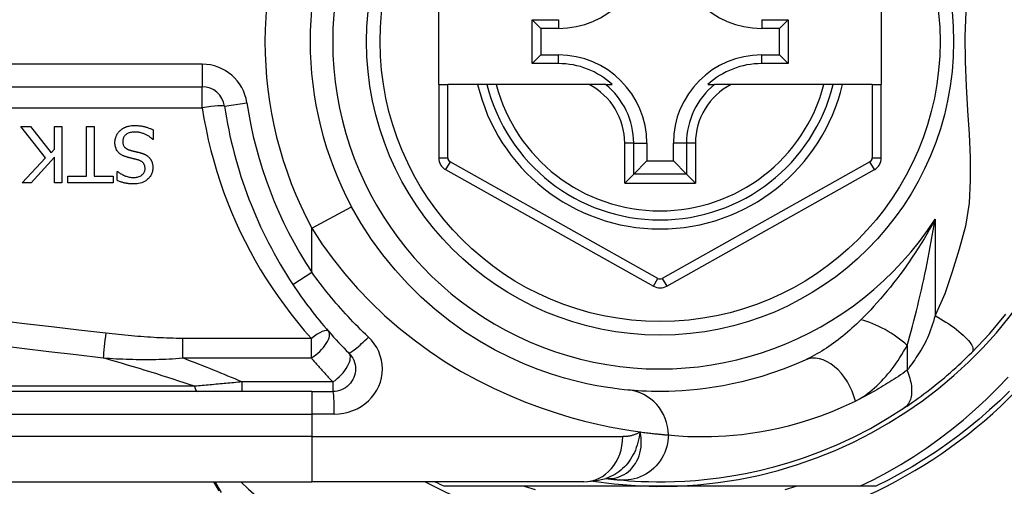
# Model space of a CAD drawing. Header units: inches. Extents: x 2.3 to 72.2, y 3.3 to 39.4.
# Tile 12 of 77: x 3.122 to 3.98, y 11.427 to 11.834. Entities that reach past the tile are written whole.
import ezdxf

# ---------------------------------------------------------------- set-up
doc = ezdxf.new("R2010")
doc.units = ezdxf.units.IN
doc.header["$MEASUREMENT"] = 0
doc.layers.add('Visible Edges(ANSI)', color=7, linetype='Continuous', lineweight=25)
doc.layers.add('Visible Tangent Edges(ANSI)', color=7, linetype='Continuous', lineweight=25)

msp = doc.modelspace()

# ---------------------------------------------------------------- linework, layer by layer
at = {"layer": 'Visible Edges(ANSI)'}
for p, q in [((3.48714, 11.77772), (3.48714, 11.85252)), ((3.87297, 11.85252), (3.87297, 11.77772)), ((3.56847, 11.79597), (3.56847, 11.83426)), ((3.56847, 11.83426), (3.57605, 11.82669)), ((3.56847, 11.83426), (3.59156, 11.83426)), ((3.76872, 11.83426), (3.7918, 11.83426)), ((3.7918, 11.83426), (3.78422, 11.82669)), ((3.7918, 11.83426), (3.7918, 11.79597)), ((3.57605, 11.82669), (3.57605, 11.80355)), ((3.59156, 11.82669), (3.57605, 11.82669)), ((3.78422, 11.82669), (3.76872, 11.82669)), ((3.78422, 11.80355), (3.78422, 11.82669)), ((3.56847, 11.79597), (3.57605, 11.80355)), ((3.59156, 11.79597), (3.56847, 11.79597)), ((3.57605, 11.80355), (3.59156, 11.80355)), ((3.76872, 11.80355), (3.78422, 11.80355)), ((3.7918, 11.79597), (3.76872, 11.79597)), ((3.7918, 11.79597), (3.78422, 11.80355)), ((2.62896, 11.77576), (3.28094, 11.77576)), ((3.48714, 11.77772), (3.48714, 11.71377)), ((3.48714, 11.77772), (3.49501, 11.77772)), ((3.52109, 11.77772), (3.49501, 11.77772)), ((3.52919, 11.77772), (3.52109, 11.77772)), ((3.53732, 11.77772), (3.52919, 11.77772)), ((3.6183, 11.77772), (3.53732, 11.77772)), ((3.63257, 11.77772), (3.6183, 11.77772)), ((3.63257, 11.77772), (3.63848, 11.77772)), ((3.72179, 11.77772), (3.7277, 11.77772)), ((3.74198, 11.77772), (3.7277, 11.77772)), ((3.82296, 11.77772), (3.74198, 11.77772)), ((3.83109, 11.77772), (3.82296, 11.77772)), ((3.83919, 11.77772), (3.83109, 11.77772)), ((3.86509, 11.77772), (3.83919, 11.77772)), ((3.86509, 11.77772), (3.87297, 11.77772)), ((3.87297, 11.71376), (3.87297, 11.77772)), ((3.14433, 11.71385), (3.12276, 11.74108)), ((3.12276, 11.74108), (3.13125, 11.74108)), ((3.13125, 11.74108), (3.14924, 11.71819)), ((3.15211, 11.74108), (3.15865, 11.74108)), ((3.15211, 11.72142), (3.15211, 11.74108)), ((3.15865, 11.74108), (3.15865, 11.69187)), ((3.18015, 11.69769), (3.18015, 11.74108)), ((3.18015, 11.74108), (3.18669, 11.74108)), ((3.18669, 11.74108), (3.18669, 11.69769)), ((3.23829, 11.73813), (3.23829, 11.72992)), ((3.23829, 11.72992), (3.23781, 11.72992)), ((3.66857, 11.72654), (3.66857, 11.71103)), ((3.69171, 11.71103), (3.69171, 11.72654)), ((3.14924, 11.71819), (3.15211, 11.72142)), ((3.12395, 11.69187), (3.14433, 11.71385)), ((3.15211, 11.71448), (3.13193, 11.69187)), ((3.15211, 11.69187), (3.15211, 11.71448)), ((3.65715, 11.69961), (3.66857, 11.71103)), ((3.66857, 11.71103), (3.69171, 11.71103)), ((3.70313, 11.69961), (3.69171, 11.71103)), ((3.20675, 11.69418), (3.20675, 11.702)), ((3.20675, 11.702), (3.20723, 11.702)), ((3.49317, 11.70347), (3.67436, 11.60183)), ((3.68592, 11.60183), (3.86694, 11.70347)), ((3.16364, 11.69187), (3.16364, 11.69769)), ((3.16364, 11.69769), (3.18015, 11.69769)), ((3.18669, 11.69769), (3.2032, 11.69769)), ((3.2032, 11.69769), (3.2032, 11.69187)), ((3.65715, 11.69961), (3.6493, 11.69176)), ((3.71098, 11.69176), (3.70313, 11.69961)), ((3.13193, 11.69187), (3.12395, 11.69187)), ((3.15865, 11.69187), (3.15211, 11.69187)), ((3.2032, 11.69187), (3.16364, 11.69187)), ((3.37645, 11.51), (2.72738, 11.51)), ((3.37645, 11.51), (3.39488, 11.51)), ((2.72738, 11.43126), (3.37645, 11.43126)), ((3.29081, 11.43126), (3.29544, 11.42326)), ((3.61371, 11.43126), (3.37645, 11.43126)), ((3.68014, 11.42732), (3.49205, 11.42732)), ((3.63283, 11.43419), (3.63288, 11.43418)), ((3.85443, 11.42732), (3.68014, 11.42732)), ((3.86822, 11.42732), (3.85443, 11.42732))]:
    msp.add_line(p, q, dxfattribs=at)
at = {"layer": 'Visible Edges(ANSI)', "flags": 128}
for points in [[(3.20483, 11.72705), (3.20484, 11.72754), (3.20487, 11.72802), (3.20491, 11.72851), (3.20497, 11.72899), (3.20504, 11.72947), (3.20513, 11.72994), (3.20524, 11.73041), (3.20536, 11.73088), (3.2055, 11.73135), (3.20565, 11.73181), (3.20582, 11.73227), (3.206, 11.73273), (3.2062, 11.73318), (3.20641, 11.73362), (3.20663, 11.73405), (3.20687, 11.73447), (3.20712, 11.73488), (3.20739, 11.73529), (3.20768, 11.73569), (3.20797, 11.73607), (3.20828, 11.73645), (3.20861, 11.73681), (3.20895, 11.73716), (3.2093, 11.73749)], [(3.2093, 11.73749), (3.2096, 11.73776), (3.2099, 11.73802), (3.21021, 11.73827), (3.21053, 11.73852), (3.21085, 11.73875), (3.21117, 11.73898), (3.2115, 11.7392), (3.21183, 11.73941), (3.21217, 11.73962), (3.21252, 11.73981), (3.21287, 11.74), (3.21322, 11.74018), (3.21358, 11.74035), (3.21394, 11.74052), (3.21431, 11.74067), (3.21469, 11.74082), (3.21513, 11.74098), (3.2157, 11.74117), (3.2164, 11.74136), (3.21724, 11.74154), (3.21822, 11.74171), (3.21936, 11.74184), (3.22067, 11.74193), (3.22214, 11.74196)], [(3.22262, 11.7363), (3.22173, 11.73628), (3.22082, 11.73623), (3.21992, 11.73614), (3.21902, 11.736), (3.21814, 11.73581), (3.21728, 11.73556), (3.21648, 11.73526), (3.21578, 11.73493), (3.21518, 11.73459), (3.21467, 11.73424), (3.21423, 11.73389), (3.21386, 11.73354), (3.21351, 11.73318), (3.21319, 11.7328), (3.21289, 11.73239), (3.21262, 11.73197), (3.21239, 11.73152), (3.21219, 11.73106), (3.21202, 11.73058), (3.21188, 11.73009), (3.21178, 11.7296), (3.21171, 11.72909), (3.21167, 11.72859), (3.21165, 11.72808)], [(3.22214, 11.74196), (3.22283, 11.74196), (3.22353, 11.74194), (3.22424, 11.74192), (3.22494, 11.74188), (3.22565, 11.74183), (3.22637, 11.74176), (3.22707, 11.74168), (3.22778, 11.74159), (3.22848, 11.74148), (3.22918, 11.74135), (3.22987, 11.7412), (3.23055, 11.74104), (3.23121, 11.74085), (3.23187, 11.74065), (3.23253, 11.74044), (3.23319, 11.74022), (3.23384, 11.73999), (3.23448, 11.73975), (3.23513, 11.73951), (3.23577, 11.73925), (3.23641, 11.73899), (3.23704, 11.73871), (3.23767, 11.73843), (3.23829, 11.73813)], [(3.23781, 11.72992), (3.23734, 11.73035), (3.23686, 11.73077), (3.23637, 11.73117), (3.23587, 11.73156), (3.23536, 11.73193), (3.23485, 11.73229), (3.23432, 11.73264), (3.23378, 11.73297), (3.23324, 11.73329), (3.23269, 11.7336), (3.23212, 11.73389), (3.23155, 11.73416), (3.23097, 11.73442), (3.23038, 11.73467), (3.22975, 11.73491), (3.22909, 11.73515), (3.22839, 11.73538), (3.22765, 11.73559), (3.22688, 11.73579), (3.22608, 11.73596), (3.22526, 11.7361), (3.2244, 11.73621), (3.22352, 11.73627), (3.22262, 11.7363)], [(3.2146, 11.71464), (3.21408, 11.71481), (3.21355, 11.71499), (3.21303, 11.71519), (3.21252, 11.7154), (3.21201, 11.71562), (3.21151, 11.71586), (3.21102, 11.71612), (3.21054, 11.7164), (3.21007, 11.71669), (3.20961, 11.717), (3.20917, 11.71733), (3.20872, 11.7177), (3.20823, 11.71814), (3.20773, 11.71867), (3.20723, 11.71927), (3.20674, 11.71997), (3.20628, 11.72075), (3.20587, 11.72159), (3.20554, 11.72246), (3.20527, 11.72335), (3.20507, 11.72426), (3.20494, 11.72518), (3.20486, 11.72611), (3.20483, 11.72705)], [(3.21165, 11.72808), (3.21167, 11.72747), (3.21172, 11.72685), (3.21181, 11.72624), (3.21195, 11.72564), (3.21214, 11.72505), (3.21237, 11.72449), (3.21263, 11.724), (3.2129, 11.72358), (3.21317, 11.72322), (3.21343, 11.72292), (3.21368, 11.72267), (3.21394, 11.72243), (3.21422, 11.72221), (3.2145, 11.72201), (3.21479, 11.72181), (3.2151, 11.72163), (3.21541, 11.72146), (3.21572, 11.7213), (3.21604, 11.72115), (3.21637, 11.72101), (3.2167, 11.72088), (3.21704, 11.72076), (3.21738, 11.72065), (3.21771, 11.72055)], [(3.21771, 11.72055), (3.21808, 11.72044), (3.21843, 11.72035), (3.21876, 11.72026), (3.21907, 11.72017), (3.21937, 11.7201), (3.21966, 11.72002), (3.21994, 11.71995), (3.22022, 11.71988), (3.2205, 11.71981), (3.22078, 11.71974), (3.22107, 11.71967), (3.22136, 11.7196), (3.22167, 11.71953), (3.22199, 11.71945), (3.22232, 11.71937), (3.22268, 11.71928), (3.22306, 11.71919), (3.22346, 11.71909), (3.2239, 11.71899), (3.22436, 11.71887), (3.22487, 11.71875), (3.2254, 11.71861), (3.22598, 11.71847), (3.22661, 11.71831)], [(3.22661, 11.71831), (3.2269, 11.71823), (3.22718, 11.71815), (3.22747, 11.71807), (3.22776, 11.71798), (3.22804, 11.71789), (3.22833, 11.7178), (3.22861, 11.7177), (3.22889, 11.7176), (3.22917, 11.71749), (3.22945, 11.71739), (3.22973, 11.71727), (3.23001, 11.71716), (3.23028, 11.71704), (3.23055, 11.71692), (3.23082, 11.71679), (3.23109, 11.71666), (3.23138, 11.71651), (3.23173, 11.71632), (3.23213, 11.71608), (3.23259, 11.71579), (3.23309, 11.71543), (3.23362, 11.71501), (3.23418, 11.71453), (3.23474, 11.71396)], [(3.22469, 11.71205), (3.22424, 11.71217), (3.22378, 11.71229), (3.22333, 11.71241), (3.22288, 11.71252), (3.22244, 11.71263), (3.222, 11.71274), (3.22156, 11.71285), (3.22112, 11.71296), (3.22069, 11.71306), (3.22026, 11.71317), (3.21983, 11.71327), (3.21941, 11.71338), (3.21899, 11.71348), (3.21858, 11.71358), (3.21816, 11.71368), (3.21775, 11.71379), (3.21735, 11.71389), (3.21694, 11.71399), (3.21655, 11.7141), (3.21615, 11.7142), (3.21576, 11.71431), (3.21537, 11.71442), (3.21498, 11.71453), (3.2146, 11.71464)], [(3.23111, 11.70439), (3.2311, 11.70499), (3.23105, 11.70558), (3.23096, 11.70617), (3.23083, 11.70675), (3.23065, 11.70732), (3.23043, 11.70787), (3.23018, 11.70835), (3.22992, 11.70878), (3.22964, 11.70915), (3.22936, 11.70947), (3.22909, 11.70974), (3.2288, 11.71), (3.22851, 11.71025), (3.2282, 11.71048), (3.22788, 11.71069), (3.22756, 11.71089), (3.22722, 11.71108), (3.22687, 11.71125), (3.22652, 11.71142), (3.22616, 11.71157), (3.2258, 11.7117), (3.22544, 11.71183), (3.22507, 11.71195), (3.22469, 11.71205)], [(3.23474, 11.71396), (3.23494, 11.71374), (3.23514, 11.71351), (3.23533, 11.71328), (3.23551, 11.71305), (3.23568, 11.71281), (3.23585, 11.71256), (3.23601, 11.71232), (3.23616, 11.71207), (3.23631, 11.71181), (3.23645, 11.71155), (3.23659, 11.71129), (3.23672, 11.71102), (3.23684, 11.71075), (3.23696, 11.71047), (3.23707, 11.7102), (3.23719, 11.70989), (3.23731, 11.70952), (3.23744, 11.70909), (3.23756, 11.70859), (3.23768, 11.70803), (3.23778, 11.7074), (3.23786, 11.7067), (3.23791, 11.70592), (3.23793, 11.70507)], [(3.20723, 11.702), (3.20759, 11.70168), (3.20796, 11.70137), (3.20834, 11.70107), (3.20873, 11.70078), (3.20913, 11.7005), (3.20953, 11.70022), (3.20995, 11.69996), (3.21036, 11.69971), (3.21079, 11.69947), (3.21122, 11.69923), (3.21165, 11.699), (3.21209, 11.69879), (3.21253, 11.69858), (3.21297, 11.69838), (3.21346, 11.69816), (3.21405, 11.69793), (3.21472, 11.69768), (3.21547, 11.69744), (3.2163, 11.69722), (3.21721, 11.69701), (3.21814, 11.69686), (3.21907, 11.69675), (3.22, 11.69668), (3.22094, 11.69666)], [(3.22094, 11.69666), (3.2218, 11.69668), (3.22265, 11.69674), (3.2235, 11.69685), (3.22434, 11.69701), (3.22516, 11.69722), (3.22597, 11.6975), (3.22671, 11.69782), (3.22737, 11.69817), (3.22794, 11.69852), (3.22842, 11.69888), (3.22883, 11.69922), (3.22916, 11.69954), (3.22947, 11.69987), (3.22975, 11.70021), (3.23001, 11.70057), (3.23024, 11.70095), (3.23045, 11.70134), (3.23063, 11.70176), (3.23079, 11.70218), (3.23091, 11.70261), (3.231, 11.70305), (3.23106, 11.7035), (3.2311, 11.70394), (3.23111, 11.70439)], [(3.23793, 11.70507), (3.23791, 11.70427), (3.23785, 11.70347), (3.23773, 11.70269), (3.23758, 11.70191), (3.23737, 11.70114), (3.23711, 11.70038), (3.2368, 11.69964), (3.23644, 11.69892), (3.23604, 11.69824), (3.2356, 11.69757), (3.23511, 11.69694), (3.23459, 11.69633), (3.23402, 11.69574), (3.23336, 11.69512), (3.23258, 11.69447), (3.23167, 11.69382), (3.23063, 11.69319), (3.22945, 11.69259), (3.22817, 11.69208), (3.22686, 11.69167), (3.22551, 11.69136), (3.22415, 11.69115), (3.22277, 11.69103), (3.22138, 11.69099)], [(3.22138, 11.69099), (3.22081, 11.691), (3.22025, 11.69101), (3.21968, 11.69103), (3.21911, 11.69106), (3.21854, 11.69109), (3.21798, 11.69114), (3.21741, 11.69119), (3.21685, 11.69125), (3.21629, 11.69133), (3.21573, 11.69141), (3.21517, 11.6915), (3.21461, 11.6916), (3.21405, 11.69171), (3.21349, 11.69183), (3.21292, 11.69196), (3.21232, 11.69211), (3.21169, 11.69229), (3.21103, 11.69248), (3.21036, 11.6927), (3.20967, 11.69294), (3.20895, 11.69321), (3.20823, 11.69351), (3.20749, 11.69383), (3.20675, 11.69418)], [(3.65212, 11.51129), (3.64888, 11.5116), (3.64451, 11.51209), (3.63904, 11.51278), (3.6325, 11.51374), (3.62494, 11.51502), (3.61642, 11.51672), (3.60698, 11.5189), (3.59666, 11.52164), (3.58554, 11.52507), (3.57375, 11.52923), (3.56142, 11.53416), (3.54871, 11.53989), (3.53574, 11.54644), (3.52265, 11.55384), (3.50959, 11.56213), (3.49669, 11.57132), (3.48411, 11.58138), (3.47193, 11.59224), (3.46021, 11.60385), (3.44903, 11.61615), (3.43847, 11.62908), (3.42858, 11.64259), (3.41946, 11.65661), (3.41115, 11.67109)], [(3.36003, 11.60327), (3.36182, 11.6006), (3.36363, 11.59794), (3.36546, 11.59529), (3.36731, 11.59266), (3.36919, 11.59004), (3.37109, 11.58744), (3.37301, 11.58485), (3.37496, 11.58228), (3.37692, 11.57973), (3.37891, 11.57719), (3.38092, 11.57467), (3.38295, 11.57217), (3.385, 11.56968), (3.38707, 11.56722), (3.38916, 11.56477), (3.39126, 11.56234), (3.39339, 11.55993), (3.39554, 11.55753), (3.3977, 11.55516), (3.39989, 11.55281), (3.40209, 11.55048), (3.4043, 11.54817), (3.40654, 11.54588), (3.40879, 11.54361)], [(3.95203, 11.54415), (3.9675, 11.5606), (3.98171, 11.57757)], [(3.40879, 11.54361), (3.41008, 11.54219), (3.41121, 11.54064), (3.4122, 11.53898), (3.41302, 11.53724), (3.41368, 11.53542), (3.41416, 11.53354), (3.41445, 11.53163), (3.41456, 11.5297), (3.41447, 11.52777), (3.41418, 11.52586), (3.4137, 11.52398), (3.41304, 11.52215), (3.41221, 11.5204), (3.41122, 11.51874), (3.41008, 11.51719), (3.40879, 11.51576), (3.40736, 11.51447), (3.40582, 11.51332), (3.40416, 11.51233), (3.40242, 11.5115), (3.4006, 11.51085), (3.39872, 11.51038), (3.3968, 11.5101), (3.39488, 11.51)], [(3.89308, 11.49574), (3.89544, 11.49732), (3.89784, 11.49896), (3.90027, 11.50065), (3.90273, 11.50239), (3.90521, 11.50417), (3.90771, 11.50599), (3.91023, 11.50786), (3.91276, 11.50977), (3.91529, 11.51172), (3.91784, 11.51371), (3.92039, 11.51574), (3.92294, 11.51781), (3.92548, 11.5199), (3.92799, 11.52201), (3.9305, 11.52414), (3.93298, 11.5263), (3.93544, 11.52847), (3.93789, 11.53067), (3.94031, 11.53288), (3.9427, 11.53511), (3.94507, 11.53735), (3.94742, 11.5396), (3.94974, 11.54187), (3.95203, 11.54415)], [(3.8066, 11.53744), (3.79695, 11.53325), (3.78744, 11.52949), (3.77811, 11.52616), (3.76898, 11.52322), (3.76008, 11.52066), (3.75144, 11.51845), (3.74308, 11.51656), (3.73503, 11.51498), (3.72728, 11.51366), (3.71985, 11.51259), (3.71274, 11.51174), (3.70596, 11.51109), (3.69952, 11.51061), (3.69341, 11.51029), (3.68765, 11.51009), (3.68225, 11.51001), (3.67721, 11.51001), (3.67252, 11.51008), (3.6682, 11.51022), (3.66424, 11.5104), (3.66065, 11.51061), (3.65743, 11.51084), (3.65458, 11.51107), (3.65212, 11.51129)], [(3.85443, 11.42732), (3.86648, 11.43329), (3.87832, 11.43964), (3.88996, 11.44636), (3.90137, 11.45344), (3.91257, 11.46089), (3.92353, 11.46869), (3.93424, 11.47685), (3.9447, 11.48535), (3.9549, 11.49419), (3.96479, 11.50334), (3.97439, 11.51279), (3.98366, 11.52254)], [(3.9849, 11.51036), (3.97631, 11.502), (3.96748, 11.49388), (3.95844, 11.48601), (3.94918, 11.4784), (3.93971, 11.47105), (3.93004, 11.46396), (3.92017, 11.45714), (3.91012, 11.45061), (3.89989, 11.44435), (3.8895, 11.43838), (3.87894, 11.4327), (3.86822, 11.42732)], [(3.64488, 11.43288), (3.6486, 11.43256), (3.65298, 11.43222), (3.65801, 11.4319), (3.6637, 11.43161), (3.67002, 11.43139), (3.67699, 11.43127), (3.68458, 11.43129), (3.6928, 11.43147), (3.70163, 11.43186), (3.71106, 11.43251), (3.72108, 11.43345), (3.73168, 11.43474), (3.74284, 11.43642), (3.75453, 11.43854), (3.76674, 11.44116), (3.77944, 11.44433), (3.79259, 11.4481), (3.80615, 11.45253), (3.82007, 11.45768), (3.83432, 11.46359), (3.84881, 11.4703), (3.86349, 11.47788), (3.87826, 11.48634), (3.89308, 11.49574)], [(3.56159, 11.42732), (3.57121, 11.42451)], [(3.61371, 11.43126), (3.62325, 11.43196), (3.63314, 11.43428)], [(3.63288, 11.43418), (3.63354, 11.4341), (3.63418, 11.43402), (3.63481, 11.43395), (3.63543, 11.43387), (3.63603, 11.4338), (3.63662, 11.43373), (3.6372, 11.43367), (3.63776, 11.43361), (3.63831, 11.43355), (3.63885, 11.43349), (3.63937, 11.43343), (3.63987, 11.43338), (3.64037, 11.43333), (3.64085, 11.43328), (3.64131, 11.43323), (3.64177, 11.43318), (3.64221, 11.43314), (3.64263, 11.4331), (3.64304, 11.43306), (3.64344, 11.43302), (3.64382, 11.43298), (3.64419, 11.43295), (3.64454, 11.43291), (3.64488, 11.43288)], [(3.78907, 11.42451), (3.79869, 11.42732)]]:
    msp.add_lwpolyline(points, dxfattribs=at)
at = {"layer": 'Visible Edges(ANSI)'}
msp.add_circle((3.68014, 11.81512), 0.25591, dxfattribs=at)
for centre, radius, start, end in [((3.68014, 11.81512), 0.43504, 241.92751, 118.07249), ((3.68014, 11.81512), 0.3878, 261.33391, 70.21195), ((3.68014, 11.81512), 0.30512, 151.83282, 208.16718), ((3.59156, 11.9037), 0.07702, 270, 0), ((3.76872, 11.9037), 0.07702, 180, 270), ((3.59156, 11.72654), 0.07702, 0, 90), ((3.59156, 11.72654), 0.06944, 47.48259, 90), ((3.76872, 11.72654), 0.07702, 90, 180), ((3.76872, 11.72654), 0.06944, 90, 132.51741), ((3.28094, 11.75608), 0.01969, 8.41327, 90), ((3.68014, 11.81512), 0.15551, 193.91643, 346.08357), ((3.68014, 11.81512), 0.38386, 188.41327, 213.49631), ((3.49895, 11.71377), 0.01181, 180, 240.70877), ((3.86115, 11.71376), 0.01181, 299.31319, 0), ((3.68014, 11.61213), 0.01181, 240.70877, 299.31319), ((3.68014, 11.81427), 0.52953, 281.6205, 318.6133), ((3.68014, 11.81427), 0.52953, 226.3272, 258.3795), ((3.68014, 11.81512), 0.431, 242.95157, 244.12615)]:
    msp.add_arc(centre, radius, start, end, dxfattribs=at)
at = {"layer": 'Visible Tangent Edges(ANSI)'}
for p, q in [((3.59156, 11.83426), (3.59156, 11.82669)), ((3.76872, 11.83426), (3.76872, 11.82669)), ((3.28094, 11.79545), (2.62896, 11.79545)), ((3.28094, 11.79545), (3.28094, 11.77576)), ((3.59156, 11.79597), (3.59156, 11.80355)), ((3.76872, 11.79597), (3.76872, 11.80355)), ((3.28094, 11.75747), (3.28094, 11.77576)), ((3.49501, 11.71377), (3.49501, 11.77772)), ((3.86509, 11.77772), (3.86509, 11.71376)), ((3.30041, 11.75896), (3.31988, 11.76184)), ((2.62896, 11.75747), (3.28094, 11.75747)), ((3.6493, 11.69176), (3.6493, 11.72654)), ((3.65715, 11.72654), (3.6493, 11.72654)), ((3.65715, 11.69961), (3.65715, 11.72654)), ((3.65715, 11.72654), (3.66857, 11.72654)), ((3.70313, 11.72654), (3.69171, 11.72654)), ((3.71098, 11.72654), (3.70313, 11.72654)), ((3.70313, 11.72654), (3.70313, 11.69961)), ((3.71098, 11.72654), (3.71098, 11.69176)), ((3.48714, 11.71377), (3.49501, 11.71377)), ((3.49702, 11.71033), (3.49317, 11.70347)), ((3.67821, 11.60869), (3.49702, 11.71033)), ((3.86308, 11.71033), (3.68206, 11.60869)), ((3.86694, 11.70347), (3.86308, 11.71033)), ((3.86509, 11.71376), (3.87297, 11.71376)), ((3.70313, 11.69961), (3.65715, 11.69961)), ((3.6493, 11.69176), (3.71098, 11.69176)), ((3.37645, 11.6525), (3.41115, 11.67109)), ((3.91984, 11.66016), (3.91984, 11.57623)), ((3.37645, 11.61414), (3.37645, 11.6525)), ((3.36003, 11.60327), (3.37645, 11.61414)), ((3.67436, 11.60183), (3.67821, 11.60869)), ((3.68206, 11.60869), (3.68592, 11.60183)), ((3.3761, 11.55633), (3.2639, 11.55633)), ((3.2639, 11.53923), (3.2639, 11.55633)), ((3.3761, 11.53923), (3.3761, 11.55633)), ((3.89554, 11.55016), (3.89554, 11.52849)), ((3.2639, 11.53923), (3.3761, 11.53923)), ((3.2742, 11.5146), (2.72506, 11.5146)), ((3.31553, 11.51834), (3.31553, 11.51)), ((3.39488, 11.51834), (3.31553, 11.51834)), ((3.39488, 11.51834), (3.39488, 11.51)), ((3.37645, 11.51), (3.37645, 11.49032)), ((2.72738, 11.49032), (3.37645, 11.49032)), ((3.3961, 11.49032), (3.37645, 11.49032)), ((3.37645, 11.49032), (3.37645, 11.47063)), ((3.37645, 11.47063), (2.72738, 11.47063)), ((3.37645, 11.47063), (3.6476, 11.47063)), ((3.37645, 11.47063), (3.37645, 11.43126)), ((3.29781, 11.42181), (3.2923, 11.43126))]:
    msp.add_line(p, q, dxfattribs=at)
at = {"layer": 'Visible Tangent Edges(ANSI)', "flags": 128}
for points in [[(3.94665, 11.84126), (3.94591, 11.81954), (3.94616, 11.79791), (3.94705, 11.77622), (3.94825, 11.75501), (3.94949, 11.73433), (3.95043, 11.71407), (3.95063, 11.6941), (3.94955, 11.67418), (3.94645, 11.65406), (3.94086, 11.63402), (3.93493, 11.61439), (3.92848, 11.59515), (3.91984, 11.57623)], [(3.28094, 11.75747), (3.28248, 11.74807), (3.28425, 11.73873), (3.28626, 11.72944), (3.28848, 11.72022), (3.29093, 11.71105), (3.29361, 11.70196), (3.2965, 11.69295), (3.2996, 11.68402), (3.30292, 11.67518), (3.30645, 11.66644), (3.31018, 11.65779), (3.31412, 11.64925), (3.31826, 11.64082), (3.3226, 11.63251), (3.32713, 11.62431), (3.33186, 11.61623), (3.33677, 11.60827), (3.34186, 11.60044), (3.34714, 11.59274), (3.35259, 11.58518), (3.35821, 11.57775), (3.36401, 11.57047), (3.36997, 11.56332), (3.3761, 11.55633)], [(3.91984, 11.66016), (3.91753, 11.65582), (3.91517, 11.65154), (3.91276, 11.64731), (3.9103, 11.64314), (3.9078, 11.63902), (3.90526, 11.63496), (3.90268, 11.63096), (3.90006, 11.62702), (3.89741, 11.62313), (3.89473, 11.61931), (3.89203, 11.61555), (3.88929, 11.61185), (3.88653, 11.60821), (3.88375, 11.60464), (3.88094, 11.60113), (3.87811, 11.59767), (3.87526, 11.59427), (3.87239, 11.59094), (3.86952, 11.58768), (3.86663, 11.58448), (3.86375, 11.58136), (3.86087, 11.57831), (3.858, 11.57534), (3.85515, 11.57246)], [(3.89554, 11.55016), (3.89673, 11.55429), (3.89792, 11.5585), (3.8991, 11.56277), (3.90026, 11.56711), (3.90142, 11.5715), (3.90256, 11.57593), (3.90368, 11.58039), (3.90479, 11.5849), (3.90588, 11.58943), (3.90695, 11.59399), (3.908, 11.59857), (3.90903, 11.60317), (3.91004, 11.60781), (3.91104, 11.61247), (3.91201, 11.61715), (3.91297, 11.62186), (3.9139, 11.62658), (3.91482, 11.63133), (3.91571, 11.6361), (3.91658, 11.64088), (3.91743, 11.64568), (3.91826, 11.6505), (3.91906, 11.65532), (3.91984, 11.66016)], [(3.37645, 11.6525), (3.38533, 11.6388), (3.39497, 11.62545), (3.40531, 11.61249), (3.4163, 11.59997), (3.42788, 11.58791), (3.44, 11.57636), (3.45261, 11.56535), (3.46564, 11.55493), (3.47906, 11.54513), (3.4928, 11.53599), (3.50679, 11.52755), (3.52089, 11.51982), (3.53502, 11.51279), (3.54905, 11.50644), (3.5629, 11.50075), (3.57644, 11.4957), (3.58958, 11.49126), (3.60222, 11.48742), (3.61424, 11.48417), (3.62556, 11.48147), (3.63609, 11.47923), (3.64581, 11.4774), (3.65468, 11.47594), (3.66267, 11.47477)], [(3.42579, 11.55753), (3.42351, 11.55969), (3.42125, 11.56186), (3.41901, 11.56405), (3.41678, 11.56626), (3.41457, 11.56849), (3.41238, 11.57074), (3.41021, 11.57301), (3.40805, 11.5753), (3.40592, 11.57761), (3.40381, 11.57993), (3.40171, 11.58227), (3.39964, 11.58463), (3.39758, 11.587), (3.39555, 11.58939), (3.39354, 11.5918), (3.39155, 11.59422), (3.38958, 11.59666), (3.38764, 11.59912), (3.38572, 11.60159), (3.38382, 11.60407), (3.38194, 11.60657), (3.38008, 11.60908), (3.37825, 11.6116), (3.37645, 11.61414)], [(3.85515, 11.57246), (3.85325, 11.57059), (3.85133, 11.56874), (3.84939, 11.56692), (3.84743, 11.56514), (3.84547, 11.56338), (3.84349, 11.56166), (3.84149, 11.55998), (3.83949, 11.55833), (3.83748, 11.55672), (3.83546, 11.55515), (3.83343, 11.55362), (3.83139, 11.55212), (3.82935, 11.55066), (3.8273, 11.54924), (3.82524, 11.54786), (3.82317, 11.54652), (3.82109, 11.54522), (3.81902, 11.54397), (3.81694, 11.54276), (3.81486, 11.5416), (3.81279, 11.54048), (3.81072, 11.53942), (3.80866, 11.5384), (3.8066, 11.53744)], [(3.91984, 11.57623), (3.91916, 11.57365), (3.91843, 11.5711), (3.91766, 11.56859), (3.91685, 11.56612), (3.916, 11.56369), (3.9151, 11.56131), (3.91416, 11.55899), (3.91319, 11.55672), (3.91217, 11.55452), (3.91112, 11.55239), (3.91004, 11.55033), (3.90893, 11.54835), (3.9078, 11.54645), (3.90665, 11.54463), (3.90551, 11.54284), (3.90437, 11.54109), (3.90324, 11.53938), (3.90211, 11.5377), (3.90099, 11.53606), (3.89987, 11.53446), (3.89877, 11.5329), (3.89768, 11.53139), (3.8966, 11.52992), (3.89554, 11.52849)], [(3.91984, 11.57623), (3.92221, 11.5749), (3.9246, 11.5735), (3.92701, 11.57204), (3.92941, 11.57052), (3.93179, 11.56896), (3.93413, 11.56735), (3.93641, 11.5657), (3.9386, 11.56404), (3.9407, 11.56237), (3.94267, 11.56071), (3.94451, 11.55907), (3.94619, 11.55745), (3.9477, 11.55589), (3.94903, 11.55438), (3.95017, 11.55294), (3.95111, 11.55157), (3.95186, 11.5503), (3.95242, 11.54912), (3.95278, 11.54803), (3.95296, 11.54705), (3.95297, 11.54617), (3.9528, 11.5454), (3.95249, 11.54473), (3.95203, 11.54415)], [(3.19692, 11.56083), (3.17325, 11.5636), (3.14958, 11.56637), (3.12591, 11.56915), (3.10224, 11.57194)], [(3.2639, 11.55633), (3.2611, 11.55634), (3.2583, 11.55637), (3.2555, 11.55642), (3.2527, 11.55649), (3.2499, 11.55658), (3.24711, 11.55668), (3.24431, 11.5568), (3.24151, 11.55694), (3.23872, 11.5571), (3.23592, 11.55726), (3.23313, 11.55744), (3.23034, 11.55764), (3.22755, 11.55784), (3.22476, 11.55806), (3.22197, 11.55829), (3.21918, 11.55854), (3.21639, 11.55879), (3.21361, 11.55905), (3.21082, 11.55932), (3.20804, 11.55961), (3.20526, 11.5599), (3.20248, 11.5602), (3.1997, 11.56052), (3.19692, 11.56083)], [(3.3961, 11.49032), (3.40022, 11.49051), (3.40431, 11.49108), (3.40832, 11.49202), (3.4122, 11.49332), (3.41592, 11.49498), (3.41945, 11.49696), (3.42275, 11.49926), (3.42578, 11.50183), (3.42853, 11.50469), (3.43097, 11.5078), (3.43309, 11.51112), (3.43485, 11.51462), (3.43626, 11.51827), (3.43728, 11.52203), (3.4379, 11.52586), (3.43809, 11.52972), (3.43787, 11.53358), (3.43724, 11.5374), (3.43622, 11.54115), (3.43482, 11.54479), (3.43306, 11.54828), (3.43096, 11.55159), (3.42853, 11.55469), (3.42579, 11.55753)], [(3.09992, 11.55073), (3.12359, 11.54786), (3.14726, 11.545), (3.17093, 11.54216), (3.1946, 11.53932)], [(3.85039, 11.50161), (3.85254, 11.50272), (3.85468, 11.50393), (3.85682, 11.50525), (3.85893, 11.50666), (3.86103, 11.50817), (3.86311, 11.50977), (3.86516, 11.51145), (3.86719, 11.51321), (3.8692, 11.51505), (3.87118, 11.51696), (3.87312, 11.51894), (3.87504, 11.52099), (3.87692, 11.5231), (3.87878, 11.52528), (3.88061, 11.52752), (3.88241, 11.52982), (3.88417, 11.53218), (3.88591, 11.5346), (3.88761, 11.53707), (3.88927, 11.5396), (3.8909, 11.54217), (3.89248, 11.54479), (3.89403, 11.54745), (3.89554, 11.55016)], [(3.1946, 11.53932), (3.19744, 11.53913), (3.2003, 11.53895), (3.20315, 11.53878), (3.20601, 11.53863), (3.20887, 11.53849), (3.21173, 11.53837), (3.2146, 11.53826), (3.21747, 11.53816), (3.22034, 11.53808), (3.22322, 11.53802), (3.2261, 11.53798), (3.22899, 11.53795), (3.23188, 11.53794), (3.23477, 11.53794), (3.23766, 11.53797), (3.24056, 11.53801), (3.24347, 11.53808), (3.24638, 11.53817), (3.24929, 11.53828), (3.2522, 11.53842), (3.25512, 11.53858), (3.25804, 11.53877), (3.26097, 11.53898), (3.2639, 11.53923)], [(3.3761, 11.53923), (3.37686, 11.53833), (3.37762, 11.53743), (3.37839, 11.53653), (3.37915, 11.53564), (3.37992, 11.53475), (3.38069, 11.53386), (3.38146, 11.53297), (3.38223, 11.53209), (3.38301, 11.53121), (3.38379, 11.53033), (3.38457, 11.52946), (3.38535, 11.52859), (3.38613, 11.52772), (3.38692, 11.52685), (3.3877, 11.52599), (3.38849, 11.52513), (3.38928, 11.52427), (3.39008, 11.52342), (3.39087, 11.52256), (3.39167, 11.52171), (3.39247, 11.52087), (3.39327, 11.52002), (3.39407, 11.51918), (3.39488, 11.51834)], [(3.89554, 11.52849), (3.89364, 11.52715), (3.89173, 11.52582), (3.88983, 11.52452), (3.88794, 11.52323), (3.88605, 11.52198), (3.88416, 11.52074), (3.88228, 11.51953), (3.88039, 11.51833), (3.8785, 11.51714), (3.87661, 11.51598), (3.87472, 11.51484), (3.87283, 11.51371), (3.87095, 11.5126), (3.86906, 11.51151), (3.86718, 11.51044), (3.86529, 11.50938), (3.86342, 11.50835), (3.86154, 11.50733), (3.85967, 11.50633), (3.85781, 11.50535), (3.85595, 11.50439), (3.85409, 11.50345), (3.85224, 11.50252), (3.85039, 11.50161)], [(3.89554, 11.52849), (3.8962, 11.52682), (3.89682, 11.52512), (3.89738, 11.52341), (3.89788, 11.52169), (3.89832, 11.51997), (3.89869, 11.51826), (3.899, 11.51656), (3.89923, 11.51488), (3.89939, 11.51322), (3.89947, 11.5116), (3.89947, 11.51003), (3.8994, 11.5085), (3.89925, 11.50703), (3.89902, 11.50562), (3.89871, 11.50428), (3.89834, 11.503), (3.89789, 11.5018), (3.89737, 11.50069), (3.89679, 11.49965), (3.89615, 11.4987), (3.89545, 11.49783), (3.89471, 11.49705), (3.89391, 11.49635), (3.89308, 11.49574)], [(3.31553, 11.51834), (3.31379, 11.51818), (3.31206, 11.51802), (3.31032, 11.51786), (3.30859, 11.5177), (3.30686, 11.51754), (3.30513, 11.51738), (3.3034, 11.51722), (3.30167, 11.51706), (3.29994, 11.5169), (3.29821, 11.51674), (3.29649, 11.51658), (3.29476, 11.51643), (3.29304, 11.51627), (3.29132, 11.51612), (3.28959, 11.51596), (3.28788, 11.51581), (3.28616, 11.51565), (3.28444, 11.5155), (3.28273, 11.51535), (3.28102, 11.5152), (3.27931, 11.51504), (3.2776, 11.51489), (3.2759, 11.51474), (3.2742, 11.5146)], [(3.68736, 11.47209), (3.68997, 11.47184), (3.69297, 11.47158), (3.69637, 11.47132), (3.70015, 11.47108), (3.70433, 11.47088), (3.7089, 11.47073), (3.71384, 11.47064), (3.71917, 11.47064), (3.72487, 11.47073), (3.73094, 11.47095), (3.73738, 11.47132), (3.74419, 11.47186), (3.75134, 11.47259), (3.75884, 11.47355), (3.76668, 11.47476), (3.77485, 11.47625), (3.78335, 11.47804), (3.79218, 11.48017), (3.80129, 11.48267), (3.81068, 11.48556), (3.82032, 11.48887), (3.83017, 11.49264), (3.8402, 11.49688), (3.85039, 11.50161)], [(3.66267, 11.47477), (3.66232, 11.47238), (3.66189, 11.47004), (3.66139, 11.46773), (3.66081, 11.46548), (3.66016, 11.46326), (3.65942, 11.4611), (3.65861, 11.45899), (3.65771, 11.45693), (3.65672, 11.45493), (3.65565, 11.45298), (3.65449, 11.4511), (3.65325, 11.44928), (3.65192, 11.44753), (3.65052, 11.44586), (3.64905, 11.44428), (3.64751, 11.44278), (3.6459, 11.44137), (3.64423, 11.44005), (3.6425, 11.43883), (3.64072, 11.43771), (3.63888, 11.43669), (3.637, 11.43578), (3.63508, 11.43497), (3.63313, 11.43428)], [(3.63416, 11.43408), (3.63634, 11.43405), (3.63853, 11.43421), (3.64069, 11.43455), (3.64282, 11.43507), (3.64491, 11.43577), (3.64693, 11.43665), (3.6489, 11.43769), (3.65079, 11.43891), (3.65259, 11.4403), (3.65428, 11.44184), (3.65587, 11.44353), (3.65734, 11.44535), (3.65868, 11.44731), (3.65989, 11.4494), (3.66094, 11.4516), (3.66185, 11.45391), (3.66258, 11.45631), (3.66315, 11.45879), (3.66355, 11.46135), (3.66376, 11.46396), (3.66378, 11.46661), (3.66361, 11.46931), (3.66324, 11.47203), (3.66267, 11.47477)], [(3.68736, 11.47209), (3.68728, 11.46963), (3.68704, 11.46713), (3.68663, 11.46458), (3.68605, 11.46201), (3.68527, 11.45944), (3.68431, 11.45688), (3.68316, 11.45435), (3.68181, 11.45189), (3.68028, 11.4495), (3.67856, 11.44721), (3.67668, 11.44504), (3.67464, 11.44302), (3.67246, 11.44115), (3.67015, 11.43945), (3.66774, 11.43793), (3.66525, 11.43661), (3.6627, 11.43548), (3.66012, 11.43455), (3.65751, 11.43382), (3.65491, 11.43328), (3.65233, 11.43292), (3.64979, 11.43275), (3.6473, 11.43274), (3.64488, 11.43288)], [(3.66267, 11.47477), (3.66212, 11.47443), (3.66156, 11.4741), (3.66099, 11.47378), (3.66042, 11.47348), (3.65984, 11.4732), (3.65925, 11.47293), (3.65866, 11.47268), (3.65806, 11.47244), (3.65745, 11.47222), (3.65683, 11.47201), (3.65621, 11.47182), (3.65558, 11.47164), (3.65495, 11.47147), (3.65431, 11.47133), (3.65366, 11.47119), (3.65301, 11.47107), (3.65235, 11.47097), (3.65168, 11.47088), (3.65102, 11.4708), (3.65034, 11.47074), (3.64966, 11.47069), (3.64898, 11.47066), (3.64829, 11.47064), (3.6476, 11.47063)], [(3.66267, 11.47477), (3.66413, 11.47457), (3.66555, 11.47439), (3.66694, 11.47421), (3.6683, 11.47404), (3.66961, 11.47388), (3.67089, 11.47372), (3.67213, 11.47358), (3.67334, 11.47344), (3.6745, 11.47331), (3.67563, 11.47319), (3.67672, 11.47307), (3.67777, 11.47296), (3.67879, 11.47286), (3.67976, 11.47276), (3.6807, 11.47267), (3.6816, 11.47259), (3.68246, 11.47251), (3.68327, 11.47243), (3.68406, 11.47236), (3.6848, 11.4723), (3.6855, 11.47224), (3.68616, 11.47218), (3.68678, 11.47213), (3.68736, 11.47209)], [(3.63288, 11.43418), (3.63292, 11.43418), (3.63295, 11.43417), (3.63299, 11.43417), (3.63303, 11.43416), (3.63307, 11.43416), (3.63311, 11.43416), (3.63315, 11.43415), (3.6332, 11.43415), (3.63325, 11.43414), (3.63329, 11.43414), (3.63334, 11.43414), (3.6334, 11.43413), (3.63345, 11.43413), (3.6335, 11.43412), (3.63356, 11.43412), (3.63362, 11.43412), (3.63368, 11.43411), (3.63374, 11.43411), (3.63381, 11.4341), (3.63388, 11.4341), (3.63394, 11.4341), (3.63402, 11.43409), (3.63409, 11.43409), (3.63416, 11.43408)]]:
    msp.add_lwpolyline(points, dxfattribs=at)
at = {"layer": 'Visible Tangent Edges(ANSI)'}
msp.add_circle((3.68014, 11.81512), 0.24409, dxfattribs=at)
for centre, radius, start, end in [((3.68014, 11.81512), 0.28543, 32.8812, 327.1188), ((3.68014, 11.81512), 0.34449, 151.83282, 208.16718), ((3.28094, 11.75608), 0.03937, 8.41327, 90), ((3.68014, 11.81512), 0.16339, 193.23324, 346.76676), ((3.68014, 11.81512), 0.14764, 194.67485, 345.32515), ((3.59156, 11.72654), 0.05775, 0, 62.41478), ((3.59156, 11.72654), 0.06559, 0, 51.29033), ((3.76872, 11.72654), 0.06559, 128.70967, 180), ((3.76872, 11.72654), 0.05775, 117.58522, 180), ((3.68014, 11.81512), 0.36417, 188.41327, 213.49631), ((3.49895, 11.71377), 0.00394, 180, 240.70877), ((3.86115, 11.71376), 0.00394, 299.31319, 0), ((3.68014, 11.61213), 0.00394, 240.70877, 299.31319)]:
    msp.add_arc(centre, radius, start, end, dxfattribs=at)
for centre, major_axis, ratio, start_param, end_param in [((3.28094, 11.75608), (0.01947, 0.00288), 0.069894, 0, 1.560459), ((3.87124, 11.55016), (0.034, -0.01985), 0.367954, 1.008544, 2.26339), ((3.3761, 11.54977), (0.01483, 0.01294), 0.257129, 0, 1.350045), ((3.19692, 11.55441), (0.00234, 0.01955), 0.041071, 1.240547, 2.457785), ((3.3761, 11.54977), (0.01483, 0.01294), 0.431187, 4.352465, 6.283185), ((3.42271, 11.55753), (-0.01392, -0.01392), 0.111497, 0, 1.681769), ((-0.23541, 11.75476), (3.67256, -0.33874), 0.074886, 0.305987, 0.372439), ((-0.22612, 11.81512), (3.67247, -0.40075), 0.088107, 0.277502, 0.326292), ((3.39488, 11.52969), (0.01392, 0.01392), 0.446023, 4.292626, 6.283185), ((3.82292, 11.50161), (-0.01632, 0.03583), 0.663135, 4.419079, 6.283185), ((3.27652, 11.52969), (0, -0.01969), 0.183721, 5.58589, 6.283185), ((3.39488, 11.49032), (0, 0.01969), 0.062411, 4.712389, 6.283185), ((3.6485, 11.47209), (0.00362, 0.0392), 0.987056, 4.803178, 6.283185), ((3.61371, 11.47063), (0, -0.03937), 0.860915, 0, 1.570796), ((3.62012, 11.23777), (0.01245, 0.19646), 0.394768, 6.26267, 6.279105)]:
    msp.add_ellipse(centre, major_axis=major_axis, ratio=ratio, start_param=start_param, end_param=end_param, dxfattribs=at)

doc.saveas('drawing.dxf')
